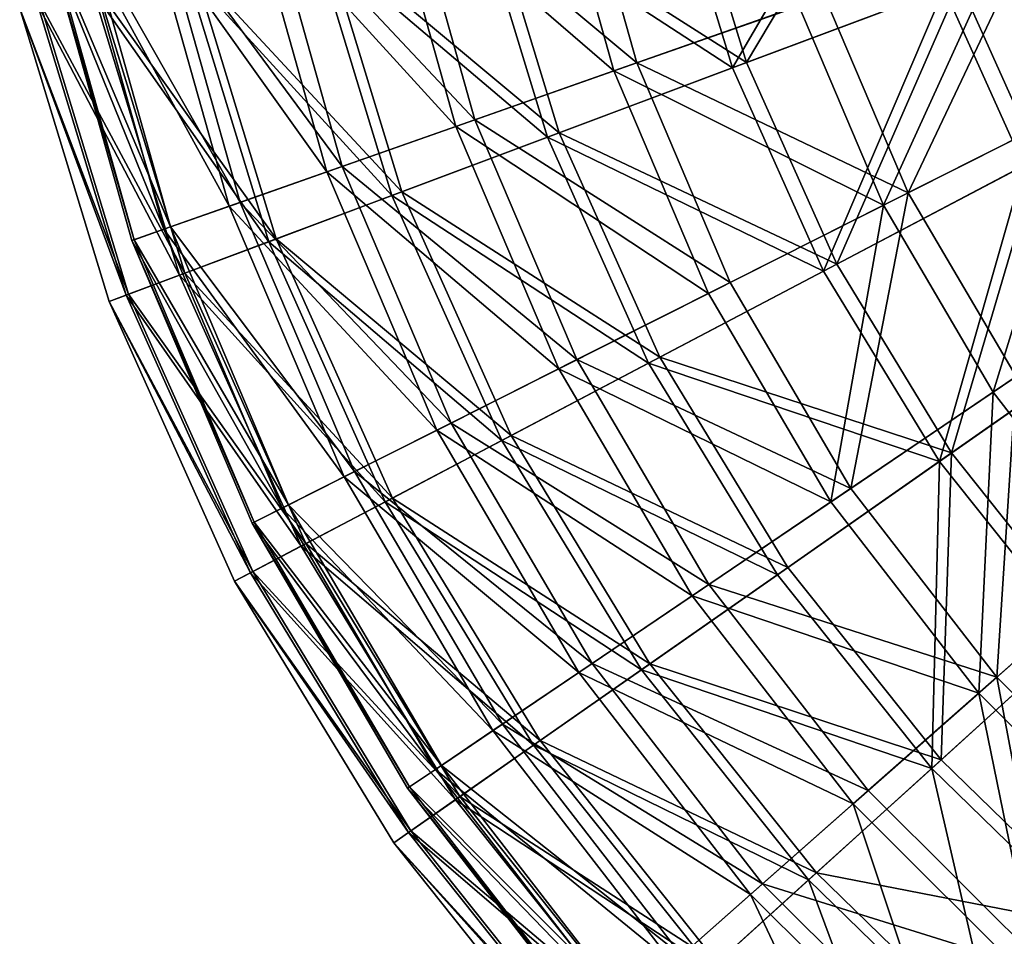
# Model space of a CAD drawing. Header units: millimetres. Extents: x 93 to 629, y 66 to 618.
# Tile 2 of 256: x 96 to 147, y 221 to 268. Entities that reach past the tile are written whole.
import ezdxf

# ---------------------------------------------------------------- set-up
doc = ezdxf.new("R2010")
doc.units = ezdxf.units.MM
doc.header["$LTSCALE"] = 25.4
doc.layers.get('0').update_dxf_attribs({"true_color": 0xff5454})

# ---------------------------------------------------------------- blocks, each defined once
blk = doc.blocks.new('SPHERE-III-7788.STL#1')
at = {"color": 7, "true_color": 0xe6ffff}
mesh = blk.add_polyface(dxfattribs=at)
corners = [(123.55, 277.552, 586.784), (136.374, 268.962, 598.042), (126.901, 265.631, 586.784), (133.371, 279.645, 598.042)]
mesh.append_faces([[corners[k] for k in face] for face in [(0, 1, 2), (1, 0, 3)]], dxfattribs={"vtx0": -1, "color": 7})
mesh = blk.add_polyface(dxfattribs=at)
corners = [(137.708, 269.431, 421.968), (124.757, 277.809, 433.064), (128.066, 266.04, 433.064), (134.754, 279.939, 421.968)]
mesh.append_faces([[corners[k] for k in face] for face in [(0, 1, 2), (1, 0, 3)]], dxfattribs={"vtx0": -1, "color": 7})
mesh = blk.add_polyface(dxfattribs=at)
corners = [(133.683, 266.056, 597.316), (141.752, 279.579, 608.022), (130.384, 276.882, 597.316), (144.624, 270.157, 608.022)]
mesh.append_faces([[corners[k] for k in face] for face in [(0, 1, 2), (1, 0, 3)]], dxfattribs={"vtx0": -1, "color": 7})
mesh = blk.add_polyface(dxfattribs=at)
corners = [(140.918, 279.381, 414.064), (132.97, 265.788, 424.873), (129.642, 276.706, 424.873), (143.821, 269.856, 414.064)]
mesh.append_faces([[corners[k] for k in face] for face in [(0, 1, 2), (1, 0, 3)]], dxfattribs={"vtx0": -1, "color": 7})
mesh = blk.add_polyface(dxfattribs=at)
corners = [(115.151, 275.763, 574.381), (126.901, 265.631, 586.784), (118.8, 262.782, 574.381), (123.55, 277.552, 586.784)]
mesh.append_faces([[corners[k] for k in face] for face in [(0, 1, 2), (1, 0, 3)]], dxfattribs={"vtx0": -1, "color": 7})
mesh = blk.add_polyface(dxfattribs=at)
corners = [(128.066, 266.04, 433.064), (116.164, 275.978, 445.327), (119.777, 263.125, 445.327), (124.757, 277.809, 433.064)]
mesh.append_faces([[corners[k] for k in face] for face in [(0, 1, 2), (1, 0, 3)]], dxfattribs={"vtx0": -1, "color": 7})
mesh = blk.add_polyface(dxfattribs=at)
corners = [(119.788, 274.367, 437.062), (132.97, 265.788, 424.873), (123.486, 262.233, 437.062), (129.642, 276.706, 424.873)]
mesh.append_faces([[corners[k] for k in face] for face in [(0, 1, 2), (1, 0, 3)]], dxfattribs={"vtx0": -1, "color": 7})
mesh = blk.add_polyface(dxfattribs=at)
corners = [(133.683, 266.056, 597.316), (120.425, 274.518, 585.217), (124.099, 262.463, 585.217), (130.384, 276.882, 597.316)]
mesh.append_faces([[corners[k] for k in face] for face in [(0, 1, 2), (1, 0, 3)]], dxfattribs={"vtx0": -1, "color": 7})
mesh = blk.add_polyface(dxfattribs=at)
corners = [(108.3, 274.303, 561.02), (118.8, 262.782, 574.381), (112.191, 260.458, 561.02), (115.151, 275.763, 574.381)]
mesh.append_faces([[corners[k] for k in face] for face in [(0, 1, 2), (1, 0, 3)]], dxfattribs={"vtx0": -1, "color": 7})
mesh = blk.add_polyface(dxfattribs=at)
corners = [(119.777, 263.125, 445.327), (109.104, 274.474, 458.574), (112.967, 260.731, 458.574), (116.164, 275.978, 445.327)]
mesh.append_faces([[corners[k] for k in face] for face in [(0, 1, 2), (1, 0, 3)]], dxfattribs={"vtx0": -1, "color": 7})
mesh = blk.add_polyface(dxfattribs=at)
corners = [(112.967, 260.731, 458.574), (103.683, 273.319, 472.605), (107.739, 258.892, 472.605), (109.104, 274.474, 458.574)]
mesh.append_faces([[corners[k] for k in face] for face in [(0, 1, 2), (1, 0, 3)]], dxfattribs={"vtx0": -1, "color": 7})
mesh = blk.add_polyface(dxfattribs=at)
corners = [(124.099, 262.463, 585.217), (112.036, 272.527, 571.921), (116.026, 259.436, 571.921), (120.425, 274.518, 585.217)]
mesh.append_faces([[corners[k] for k in face] for face in [(0, 1, 2), (1, 0, 3)]], dxfattribs={"vtx0": -1, "color": 7})
mesh = blk.add_polyface(dxfattribs=at)
corners = [(148.654, 261.169, 608.022), (156.745, 274.701, 617.164), (144.624, 270.157, 608.022), (160.11, 267.196, 617.164)]
mesh.append_faces([[corners[k] for k in face] for face in [(0, 1, 2), (1, 0, 3)]], dxfattribs={"vtx0": -1, "color": 7})
mesh = blk.add_polyface(dxfattribs=at)
corners = [(103.1, 273.195, 546.901), (112.191, 260.458, 561.02), (107.176, 258.694, 546.901), (108.3, 274.303, 561.02)]
mesh.append_faces([[corners[k] for k in face] for face in [(0, 1, 2), (1, 0, 3)]], dxfattribs={"vtx0": -1, "color": 7})
mesh = blk.add_polyface(dxfattribs=at)
corners = [(111.513, 272.403, 450.434), (123.486, 262.233, 437.062), (115.523, 259.248, 450.434), (119.788, 274.367, 437.062)]
mesh.append_faces([[corners[k] for k in face] for face in [(0, 1, 2), (1, 0, 3)]], dxfattribs={"vtx0": -1, "color": 7})
mesh = blk.add_polyface(dxfattribs=at)
corners = [(155.866, 274.372, 404.808), (147.895, 260.77, 414.064), (143.821, 269.856, 414.064), (159.279, 266.759, 404.808)]
mesh.append_faces([[corners[k] for k in face] for face in [(0, 1, 2), (1, 0, 3)]], dxfattribs={"vtx0": -1, "color": 7})
mesh = blk.add_polyface(dxfattribs=at)
corners = [(99.629, 272.456, 532.239), (107.176, 258.694, 546.901), (103.829, 257.517, 532.239), (103.1, 273.195, 546.901)]
mesh.append_faces([[corners[k] for k in face] for face in [(0, 1, 2), (1, 0, 3)]], dxfattribs={"vtx0": -1, "color": 7})
mesh = blk.add_polyface(dxfattribs=at)
corners = [(107.739, 258.892, 472.605), (99.983, 272.531, 487.209), (104.17, 257.637, 487.209), (103.683, 273.319, 472.605)]
mesh.append_faces([[corners[k] for k in face] for face in [(0, 1, 2), (1, 0, 3)]], dxfattribs={"vtx0": -1, "color": 7})
mesh = blk.add_polyface(dxfattribs=at)
corners = [(141.981, 259.386, 421.968), (148.559, 273.247, 412.207), (137.708, 269.431, 421.968), (152.256, 264.559, 412.207)]
mesh.append_faces([[corners[k] for k in face] for face in [(0, 1, 2), (1, 0, 3)]], dxfattribs={"vtx0": -1, "color": 7})
mesh = blk.add_polyface(dxfattribs=at)
corners = [(97.941, 272.096, 517.252), (103.829, 257.517, 532.239), (102.2, 256.944, 517.252), (99.629, 272.456, 532.239)]
mesh.append_faces([[corners[k] for k in face] for face in [(0, 1, 2), (1, 0, 3)]], dxfattribs={"vtx0": -1, "color": 7})
mesh = blk.add_polyface(dxfattribs=at)
corners = [(104.17, 257.637, 487.209), (98.059, 272.121, 502.166), (102.314, 256.984, 502.166), (99.983, 272.531, 487.209)]
mesh.append_faces([[corners[k] for k in face] for face in [(0, 1, 2), (1, 0, 3)]], dxfattribs={"vtx0": -1, "color": 7})
mesh = blk.add_polyface(dxfattribs=at)
corners = [(116.026, 259.436, 571.921), (105.351, 270.941, 557.641), (109.592, 257.024, 557.641), (112.036, 272.527, 571.921)]
mesh.append_faces([[corners[k] for k in face] for face in [(0, 1, 2), (1, 0, 3)]], dxfattribs={"vtx0": -1, "color": 7})
mesh = blk.add_polyface(dxfattribs=at)
corners = [(147.076, 272.725, 607.987), (140.719, 258.751, 598.042), (136.374, 268.962, 598.042), (150.852, 263.852, 607.987)]
mesh.append_faces([[corners[k] for k in face] for face in [(0, 1, 2), (1, 0, 3)]], dxfattribs={"vtx0": -1, "color": 7})
mesh = blk.add_polyface(dxfattribs=at)
corners = [(102.314, 256.984, 502.166), (97.941, 272.096, 517.252), (102.2, 256.944, 517.252), (98.059, 272.121, 502.166)]
mesh.append_faces([[corners[k] for k in face] for face in [(0, 1, 2), (1, 0, 3)]], dxfattribs={"vtx0": -1, "color": 7})
mesh = blk.add_polyface(dxfattribs=at)
corners = [(104.951, 270.846, 464.774), (115.523, 259.248, 450.434), (109.208, 256.88, 464.774), (111.513, 272.403, 450.434)]
mesh.append_faces([[corners[k] for k in face] for face in [(0, 1, 2), (1, 0, 3)]], dxfattribs={"vtx0": -1, "color": 7})
mesh = blk.add_polyface(dxfattribs=at)
corners = [(109.592, 257.024, 557.641), (100.477, 269.784, 542.606), (104.902, 255.266, 542.606), (105.351, 270.941, 557.641)]
mesh.append_faces([[corners[k] for k in face] for face in [(0, 1, 2), (1, 0, 3)]], dxfattribs={"vtx0": -1, "color": 7})
mesh = blk.add_polyface(dxfattribs=at)
corners = [(100.207, 269.72, 479.853), (109.208, 256.88, 464.774), (104.642, 255.169, 479.853), (104.951, 270.846, 464.774)]
mesh.append_faces([[corners[k] for k in face] for face in [(0, 1, 2), (1, 0, 3)]], dxfattribs={"vtx0": -1, "color": 7})
mesh = blk.add_polyface(dxfattribs=at)
corners = [(138.314, 255.729, 597.316), (144.624, 270.157, 608.022), (133.683, 266.056, 597.316), (148.654, 261.169, 608.022)]
mesh.append_faces([[corners[k] for k in face] for face in [(0, 1, 2), (1, 0, 3)]], dxfattribs={"vtx0": -1, "color": 7})
mesh = blk.add_polyface(dxfattribs=at)
corners = [(97.358, 269.044, 495.427), (104.642, 255.169, 479.853), (101.9, 254.141, 495.427), (100.207, 269.72, 479.853)]
mesh.append_faces([[corners[k] for k in face] for face in [(0, 1, 2), (1, 0, 3)]], dxfattribs={"vtx0": -1, "color": 7})
mesh = blk.add_polyface(dxfattribs=at)
corners = [(104.902, 255.266, 542.606), (97.494, 269.076, 527.058), (102.031, 254.19, 527.058), (100.477, 269.784, 542.606)]
mesh.append_faces([[corners[k] for k in face] for face in [(0, 1, 2), (1, 0, 3)]], dxfattribs={"vtx0": -1, "color": 7})
mesh = blk.add_polyface(dxfattribs=at)
corners = [(141.981, 259.386, 421.968), (128.066, 266.04, 433.064), (132.852, 254.79, 433.064), (137.708, 269.431, 421.968)]
mesh.append_faces([[corners[k] for k in face] for face in [(0, 1, 2), (1, 0, 3)]], dxfattribs={"vtx0": -1, "color": 7})
mesh = blk.add_polyface(dxfattribs=at)
corners = [(143.821, 269.856, 414.064), (137.639, 255.374, 424.873), (132.97, 265.788, 424.873), (147.895, 260.77, 414.064)]
mesh.append_faces([[corners[k] for k in face] for face in [(0, 1, 2), (1, 0, 3)]], dxfattribs={"vtx0": -1, "color": 7})
mesh = blk.add_polyface(dxfattribs=at)
corners = [(102.031, 254.19, 527.058), (96.448, 268.828, 511.247), (101.025, 253.813, 511.247), (97.494, 269.076, 527.058)]
mesh.append_faces([[corners[k] for k in face] for face in [(0, 1, 2), (1, 0, 3)]], dxfattribs={"vtx0": -1, "color": 7})
mesh = blk.add_polyface(dxfattribs=at)
corners = [(96.448, 268.828, 511.247), (101.9, 254.141, 495.427), (101.025, 253.813, 511.247), (97.358, 269.044, 495.427)]
mesh.append_faces([[corners[k] for k in face] for face in [(0, 1, 2), (1, 0, 3)]], dxfattribs={"vtx0": -1, "color": 7})
mesh = blk.add_polyface(dxfattribs=at)
corners = [(126.901, 265.631, 586.784), (140.719, 258.751, 598.042), (131.75, 254.236, 586.784), (136.374, 268.962, 598.042)]
mesh.append_faces([[corners[k] for k in face] for face in [(0, 1, 2), (1, 0, 3)]], dxfattribs={"vtx0": -1, "color": 7})
mesh = blk.add_polyface(dxfattribs=at)
corners = [(132.852, 254.79, 433.064), (119.777, 263.125, 445.327), (125.004, 250.84, 445.327), (128.066, 266.04, 433.064)]
mesh.append_faces([[corners[k] for k in face] for face in [(0, 1, 2), (1, 0, 3)]], dxfattribs={"vtx0": -1, "color": 7})
mesh = blk.add_polyface(dxfattribs=at)
corners = [(138.314, 255.729, 597.316), (124.099, 262.463, 585.217), (129.256, 250.963, 585.217), (133.683, 266.056, 597.316)]
mesh.append_faces([[corners[k] for k in face] for face in [(0, 1, 2), (1, 0, 3)]], dxfattribs={"vtx0": -1, "color": 7})
mesh = blk.add_polyface(dxfattribs=at)
corners = [(118.8, 262.782, 574.381), (131.75, 254.236, 586.784), (124.079, 250.374, 574.381), (126.901, 265.631, 586.784)]
mesh.append_faces([[corners[k] for k in face] for face in [(0, 1, 2), (1, 0, 3)]], dxfattribs={"vtx0": -1, "color": 7})
mesh = blk.add_polyface(dxfattribs=at)
corners = [(123.486, 262.233, 437.062), (137.639, 255.374, 424.873), (128.676, 250.658, 437.062), (132.97, 265.788, 424.873)]
mesh.append_faces([[corners[k] for k in face] for face in [(0, 1, 2), (1, 0, 3)]], dxfattribs={"vtx0": -1, "color": 7})
mesh = blk.add_polyface(dxfattribs=at)
corners = [(147.504, 249.971, 421.968), (152.256, 264.559, 412.207), (141.981, 259.386, 421.968), (157.033, 256.415, 412.207)]
mesh.append_faces([[corners[k] for k in face] for face in [(0, 1, 2), (1, 0, 3)]], dxfattribs={"vtx0": -1, "color": 7})
mesh = blk.add_polyface(dxfattribs=at)
corners = [(150.852, 263.852, 607.987), (146.333, 249.179, 598.042), (140.719, 258.751, 598.042), (155.731, 255.534, 607.987)]
mesh.append_faces([[corners[k] for k in face] for face in [(0, 1, 2), (1, 0, 3)]], dxfattribs={"vtx0": -1, "color": 7})
mesh = blk.add_polyface(dxfattribs=at)
corners = [(125.004, 250.84, 445.327), (112.967, 260.731, 458.574), (118.557, 247.594, 458.574), (119.777, 263.125, 445.327)]
mesh.append_faces([[corners[k] for k in face] for face in [(0, 1, 2), (1, 0, 3)]], dxfattribs={"vtx0": -1, "color": 7})
mesh = blk.add_polyface(dxfattribs=at)
corners = [(112.191, 260.458, 561.02), (124.079, 250.374, 574.381), (117.822, 247.224, 561.02), (118.8, 262.782, 574.381)]
mesh.append_faces([[corners[k] for k in face] for face in [(0, 1, 2), (1, 0, 3)]], dxfattribs={"vtx0": -1, "color": 7})
mesh = blk.add_polyface(dxfattribs=at)
corners = [(129.256, 250.963, 585.217), (116.026, 259.436, 571.921), (121.625, 246.948, 571.921), (124.099, 262.463, 585.217)]
mesh.append_faces([[corners[k] for k in face] for face in [(0, 1, 2), (1, 0, 3)]], dxfattribs={"vtx0": -1, "color": 7})
mesh = blk.add_polyface(dxfattribs=at)
corners = [(115.523, 259.248, 450.434), (128.676, 250.658, 437.062), (121.15, 246.698, 450.434), (123.486, 262.233, 437.062)]
mesh.append_faces([[corners[k] for k in face] for face in [(0, 1, 2), (1, 0, 3)]], dxfattribs={"vtx0": -1, "color": 7})
mesh = blk.add_polyface(dxfattribs=at)
corners = [(144.202, 246.064, 597.316), (148.654, 261.169, 608.022), (138.314, 255.729, 597.316), (153.778, 252.757, 608.022)]
mesh.append_faces([[corners[k] for k in face] for face in [(0, 1, 2), (1, 0, 3)]], dxfattribs={"vtx0": -1, "color": 7})
mesh = blk.add_polyface(dxfattribs=at)
corners = [(107.176, 258.694, 546.901), (117.822, 247.224, 561.02), (113.073, 244.833, 546.901), (112.191, 260.458, 561.02)]
mesh.append_faces([[corners[k] for k in face] for face in [(0, 1, 2), (1, 0, 3)]], dxfattribs={"vtx0": -1, "color": 7})
mesh = blk.add_polyface(dxfattribs=at)
corners = [(118.557, 247.594, 458.574), (107.739, 258.892, 472.605), (113.606, 245.102, 472.605), (112.967, 260.731, 458.574)]
mesh.append_faces([[corners[k] for k in face] for face in [(0, 1, 2), (1, 0, 3)]], dxfattribs={"vtx0": -1, "color": 7})
mesh = blk.add_polyface(dxfattribs=at)
corners = [(147.895, 260.77, 414.064), (143.577, 245.627, 424.873), (137.639, 255.374, 424.873), (153.076, 252.266, 414.064)]
mesh.append_faces([[corners[k] for k in face] for face in [(0, 1, 2), (1, 0, 3)]], dxfattribs={"vtx0": -1, "color": 7})
mesh = blk.add_polyface(dxfattribs=at)
corners = [(121.625, 246.948, 571.921), (109.592, 257.024, 557.641), (115.544, 243.749, 557.641), (116.026, 259.436, 571.921)]
mesh.append_faces([[corners[k] for k in face] for face in [(0, 1, 2), (1, 0, 3)]], dxfattribs={"vtx0": -1, "color": 7})
mesh = blk.add_polyface(dxfattribs=at)
corners = [(139.037, 244.245, 433.064), (141.981, 259.386, 421.968), (132.852, 254.79, 433.064), (147.504, 249.971, 421.968)]
mesh.append_faces([[corners[k] for k in face] for face in [(0, 1, 2), (1, 0, 3)]], dxfattribs={"vtx0": -1, "color": 7})
mesh = blk.add_polyface(dxfattribs=at)
corners = [(113.606, 245.102, 472.605), (104.17, 257.637, 487.209), (110.227, 243.401, 487.209), (107.739, 258.892, 472.605)]
mesh.append_faces([[corners[k] for k in face] for face in [(0, 1, 2), (1, 0, 3)]], dxfattribs={"vtx0": -1, "color": 7})
mesh = blk.add_polyface(dxfattribs=at)
corners = [(109.208, 256.88, 464.774), (121.15, 246.698, 450.434), (115.181, 243.558, 464.774), (115.523, 259.248, 450.434)]
mesh.append_faces([[corners[k] for k in face] for face in [(0, 1, 2), (1, 0, 3)]], dxfattribs={"vtx0": -1, "color": 7})
mesh = blk.add_polyface(dxfattribs=at)
corners = [(103.829, 257.517, 532.239), (113.073, 244.833, 546.901), (109.904, 243.238, 532.239), (107.176, 258.694, 546.901)]
mesh.append_faces([[corners[k] for k in face] for face in [(0, 1, 2), (1, 0, 3)]], dxfattribs={"vtx0": -1, "color": 7})
mesh = blk.add_polyface(dxfattribs=at)
corners = [(140.719, 258.751, 598.042), (138.015, 243.554, 586.784), (131.75, 254.236, 586.784), (146.333, 249.179, 598.042)]
mesh.append_faces([[corners[k] for k in face] for face in [(0, 1, 2), (1, 0, 3)]], dxfattribs={"vtx0": -1, "color": 7})
mesh = blk.add_polyface(dxfattribs=at)
corners = [(102.2, 256.944, 517.252), (109.904, 243.238, 532.239), (108.362, 242.462, 517.252), (103.829, 257.517, 532.239)]
mesh.append_faces([[corners[k] for k in face] for face in [(0, 1, 2), (1, 0, 3)]], dxfattribs={"vtx0": -1, "color": 7})
mesh = blk.add_polyface(dxfattribs=at)
corners = [(110.227, 243.401, 487.209), (102.314, 256.984, 502.166), (108.47, 242.516, 502.166), (104.17, 257.637, 487.209)]
mesh.append_faces([[corners[k] for k in face] for face in [(0, 1, 2), (1, 0, 3)]], dxfattribs={"vtx0": -1, "color": 7})
mesh = blk.add_polyface(dxfattribs=at)
corners = [(108.47, 242.516, 502.166), (102.2, 256.944, 517.252), (108.362, 242.462, 517.252), (102.314, 256.984, 502.166)]
mesh.append_faces([[corners[k] for k in face] for face in [(0, 1, 2), (1, 0, 3)]], dxfattribs={"vtx0": -1, "color": 7})
mesh = blk.add_polyface(dxfattribs=at)
corners = [(104.642, 255.169, 479.853), (115.181, 243.558, 464.774), (110.866, 241.288, 479.853), (109.208, 256.88, 464.774)]
mesh.append_faces([[corners[k] for k in face] for face in [(0, 1, 2), (1, 0, 3)]], dxfattribs={"vtx0": -1, "color": 7})
mesh = blk.add_polyface(dxfattribs=at)
corners = [(115.544, 243.749, 557.641), (104.902, 255.266, 542.606), (111.112, 241.417, 542.606), (109.592, 257.024, 557.641)]
mesh.append_faces([[corners[k] for k in face] for face in [(0, 1, 2), (1, 0, 3)]], dxfattribs={"vtx0": -1, "color": 7})
mesh = blk.add_polyface(dxfattribs=at)
corners = [(128.676, 250.658, 437.062), (143.577, 245.627, 424.873), (135.276, 239.825, 437.062), (137.639, 255.374, 424.873)]
mesh.append_faces([[corners[k] for k in face] for face in [(0, 1, 2), (1, 0, 3)]], dxfattribs={"vtx0": -1, "color": 7})
mesh = blk.add_polyface(dxfattribs=at)
corners = [(144.202, 246.064, 597.316), (129.256, 250.963, 585.217), (135.812, 240.2, 585.217), (138.314, 255.729, 597.316)]
mesh.append_faces([[corners[k] for k in face] for face in [(0, 1, 2), (1, 0, 3)]], dxfattribs={"vtx0": -1, "color": 7})
mesh = blk.add_polyface(dxfattribs=at)
corners = [(155.731, 255.534, 607.987), (153.126, 240.404, 598.042), (146.333, 249.179, 598.042), (161.633, 247.909, 607.987)]
mesh.append_faces([[corners[k] for k in face] for face in [(0, 1, 2), (1, 0, 3)]], dxfattribs={"vtx0": -1, "color": 7})
mesh = blk.add_polyface(dxfattribs=at)
corners = [(101.9, 254.141, 495.427), (110.866, 241.288, 479.853), (108.274, 239.924, 495.427), (104.642, 255.169, 479.853)]
mesh.append_faces([[corners[k] for k in face] for face in [(0, 1, 2), (1, 0, 3)]], dxfattribs={"vtx0": -1, "color": 7})
mesh = blk.add_polyface(dxfattribs=at)
corners = [(111.112, 241.417, 542.606), (102.031, 254.19, 527.058), (108.398, 239.989, 527.058), (104.902, 255.266, 542.606)]
mesh.append_faces([[corners[k] for k in face] for face in [(0, 1, 2), (1, 0, 3)]], dxfattribs={"vtx0": -1, "color": 7})
mesh = blk.add_polyface(dxfattribs=at)
corners = [(139.037, 244.245, 433.064), (125.004, 250.84, 445.327), (131.759, 239.324, 445.327), (132.852, 254.79, 433.064)]
mesh.append_faces([[corners[k] for k in face] for face in [(0, 1, 2), (1, 0, 3)]], dxfattribs={"vtx0": -1, "color": 7})
mesh = blk.add_polyface(dxfattribs=at)
corners = [(108.398, 239.989, 527.058), (101.025, 253.813, 511.247), (107.447, 239.489, 511.247), (102.031, 254.19, 527.058)]
mesh.append_faces([[corners[k] for k in face] for face in [(0, 1, 2), (1, 0, 3)]], dxfattribs={"vtx0": -1, "color": 7})
mesh = blk.add_polyface(dxfattribs=at)
corners = [(101.025, 253.813, 511.247), (108.274, 239.924, 495.427), (107.447, 239.489, 511.247), (101.9, 254.141, 495.427)]
mesh.append_faces([[corners[k] for k in face] for face in [(0, 1, 2), (1, 0, 3)]], dxfattribs={"vtx0": -1, "color": 7})
mesh = blk.add_polyface(dxfattribs=at)
corners = [(124.079, 250.374, 574.381), (138.015, 243.554, 586.784), (130.901, 238.743, 574.381), (131.75, 254.236, 586.784)]
mesh.append_faces([[corners[k] for k in face] for face in [(0, 1, 2), (1, 0, 3)]], dxfattribs={"vtx0": -1, "color": 7})
mesh = blk.add_polyface(dxfattribs=at)
corners = [(151.255, 237.213, 597.316), (153.778, 252.757, 608.022), (144.202, 246.064, 597.316), (159.917, 245.054, 608.022)]
mesh.append_faces([[corners[k] for k in face] for face in [(0, 1, 2), (1, 0, 3)]], dxfattribs={"vtx0": -1, "color": 7})
mesh = blk.add_polyface(dxfattribs=at)
corners = [(153.076, 252.266, 414.064), (150.69, 236.701, 424.873), (143.577, 245.627, 424.873), (159.281, 244.478, 414.064)]
mesh.append_faces([[corners[k] for k in face] for face in [(0, 1, 2), (1, 0, 3)]], dxfattribs={"vtx0": -1, "color": 7})
mesh = blk.add_polyface(dxfattribs=at)
corners = [(131.759, 239.324, 445.327), (118.557, 247.594, 458.574), (125.78, 235.28, 458.574), (125.004, 250.84, 445.327)]
mesh.append_faces([[corners[k] for k in face] for face in [(0, 1, 2), (1, 0, 3)]], dxfattribs={"vtx0": -1, "color": 7})
mesh = blk.add_polyface(dxfattribs=at)
corners = [(135.812, 240.2, 585.217), (121.625, 246.948, 571.921), (128.745, 235.261, 571.921), (129.256, 250.963, 585.217)]
mesh.append_faces([[corners[k] for k in face] for face in [(0, 1, 2), (1, 0, 3)]], dxfattribs={"vtx0": -1, "color": 7})
mesh = blk.add_polyface(dxfattribs=at)
corners = [(117.822, 247.224, 561.02), (130.901, 238.743, 574.381), (125.099, 234.819, 561.02), (124.079, 250.374, 574.381)]
mesh.append_faces([[corners[k] for k in face] for face in [(0, 1, 2), (1, 0, 3)]], dxfattribs={"vtx0": -1, "color": 7})
mesh = blk.add_polyface(dxfattribs=at)
corners = [(121.15, 246.698, 450.434), (135.276, 239.825, 437.062), (128.305, 234.953, 450.434), (128.676, 250.658, 437.062)]
mesh.append_faces([[corners[k] for k in face] for face in [(0, 1, 2), (1, 0, 3)]], dxfattribs={"vtx0": -1, "color": 7})
mesh = blk.add_polyface(dxfattribs=at)
corners = [(146.521, 234.578, 433.064), (147.504, 249.971, 421.968), (139.037, 244.245, 433.064), (154.186, 241.339, 421.968)]
mesh.append_faces([[corners[k] for k in face] for face in [(0, 1, 2), (1, 0, 3)]], dxfattribs={"vtx0": -1, "color": 7})
mesh = blk.add_polyface(dxfattribs=at)
corners = [(146.333, 249.179, 598.042), (145.595, 233.761, 586.784), (138.015, 243.554, 586.784), (153.126, 240.404, 598.042)]
mesh.append_faces([[corners[k] for k in face] for face in [(0, 1, 2), (1, 0, 3)]], dxfattribs={"vtx0": -1, "color": 7})
mesh = blk.add_polyface(dxfattribs=at)
corners = [(113.073, 244.833, 546.901), (125.099, 234.819, 561.02), (120.694, 231.841, 546.901), (117.822, 247.224, 561.02)]
mesh.append_faces([[corners[k] for k in face] for face in [(0, 1, 2), (1, 0, 3)]], dxfattribs={"vtx0": -1, "color": 7})
mesh = blk.add_polyface(dxfattribs=at)
corners = [(125.78, 235.28, 458.574), (113.606, 245.102, 472.605), (121.189, 232.175, 472.605), (118.557, 247.594, 458.574)]
mesh.append_faces([[corners[k] for k in face] for face in [(0, 1, 2), (1, 0, 3)]], dxfattribs={"vtx0": -1, "color": 7})
mesh = blk.add_polyface(dxfattribs=at)
corners = [(128.745, 235.261, 571.921), (115.544, 243.749, 557.641), (123.113, 231.325, 557.641), (121.625, 246.948, 571.921)]
mesh.append_faces([[corners[k] for k in face] for face in [(0, 1, 2), (1, 0, 3)]], dxfattribs={"vtx0": -1, "color": 7})
mesh = blk.add_polyface(dxfattribs=at)
corners = [(115.181, 243.558, 464.774), (128.305, 234.953, 450.434), (122.777, 231.09, 464.774), (121.15, 246.698, 450.434)]
mesh.append_faces([[corners[k] for k in face] for face in [(0, 1, 2), (1, 0, 3)]], dxfattribs={"vtx0": -1, "color": 7})
mesh = blk.add_polyface(dxfattribs=at)
corners = [(143.666, 230.344, 585.217), (144.202, 246.064, 597.316), (135.812, 240.2, 585.217), (151.255, 237.213, 597.316)]
mesh.append_faces([[corners[k] for k in face] for face in [(0, 1, 2), (1, 0, 3)]], dxfattribs={"vtx0": -1, "color": 7})
mesh = blk.add_polyface(dxfattribs=at)
corners = [(143.577, 245.627, 424.873), (143.181, 229.905, 437.062), (135.276, 239.825, 437.062), (150.69, 236.701, 424.873)]
mesh.append_faces([[corners[k] for k in face] for face in [(0, 1, 2), (1, 0, 3)]], dxfattribs={"vtx0": -1, "color": 7})
mesh = blk.add_polyface(dxfattribs=at)
corners = [(109.904, 243.238, 532.239), (120.694, 231.841, 546.901), (117.755, 229.853, 532.239), (113.073, 244.833, 546.901)]
mesh.append_faces([[corners[k] for k in face] for face in [(0, 1, 2), (1, 0, 3)]], dxfattribs={"vtx0": -1, "color": 7})
mesh = blk.add_polyface(dxfattribs=at)
corners = [(121.189, 232.175, 472.605), (110.227, 243.401, 487.209), (118.055, 230.056, 487.209), (113.606, 245.102, 472.605)]
mesh.append_faces([[corners[k] for k in face] for face in [(0, 1, 2), (1, 0, 3)]], dxfattribs={"vtx0": -1, "color": 7})
mesh = blk.add_polyface(dxfattribs=at)
corners = [(146.521, 234.578, 433.064), (131.759, 239.324, 445.327), (139.932, 228.766, 445.327), (139.037, 244.245, 433.064)]
mesh.append_faces([[corners[k] for k in face] for face in [(0, 1, 2), (1, 0, 3)]], dxfattribs={"vtx0": -1, "color": 7})
mesh = blk.add_polyface(dxfattribs=at)
corners = [(123.113, 231.325, 557.641), (111.112, 241.417, 542.606), (119.008, 228.455, 542.606), (115.544, 243.749, 557.641)]
mesh.append_faces([[corners[k] for k in face] for face in [(0, 1, 2), (1, 0, 3)]], dxfattribs={"vtx0": -1, "color": 7})
mesh = blk.add_polyface(dxfattribs=at)
corners = [(108.362, 242.462, 517.252), (117.755, 229.853, 532.239), (116.325, 228.886, 517.252), (109.904, 243.238, 532.239)]
mesh.append_faces([[corners[k] for k in face] for face in [(0, 1, 2), (1, 0, 3)]], dxfattribs={"vtx0": -1, "color": 7})
mesh = blk.add_polyface(dxfattribs=at)
corners = [(118.055, 230.056, 487.209), (108.47, 242.516, 502.166), (116.425, 228.954, 502.166), (110.227, 243.401, 487.209)]
mesh.append_faces([[corners[k] for k in face] for face in [(0, 1, 2), (1, 0, 3)]], dxfattribs={"vtx0": -1, "color": 7})
mesh = blk.add_polyface(dxfattribs=at)
corners = [(110.866, 241.288, 479.853), (122.777, 231.09, 464.774), (118.781, 228.297, 479.853), (115.181, 243.558, 464.774)]
mesh.append_faces([[corners[k] for k in face] for face in [(0, 1, 2), (1, 0, 3)]], dxfattribs={"vtx0": -1, "color": 7})
mesh = blk.add_polyface(dxfattribs=at)
corners = [(130.901, 238.743, 574.381), (145.595, 233.761, 586.784), (139.155, 228.08, 574.381), (138.015, 243.554, 586.784)]
mesh.append_faces([[corners[k] for k in face] for face in [(0, 1, 2), (1, 0, 3)]], dxfattribs={"vtx0": -1, "color": 7})
mesh = blk.add_polyface(dxfattribs=at)
corners = [(116.425, 228.954, 502.166), (108.362, 242.462, 517.252), (116.325, 228.886, 517.252), (108.47, 242.516, 502.166)]
mesh.append_faces([[corners[k] for k in face] for face in [(0, 1, 2), (1, 0, 3)]], dxfattribs={"vtx0": -1, "color": 7})
mesh = blk.add_polyface(dxfattribs=at)
corners = [(108.274, 239.924, 495.427), (118.781, 228.297, 479.853), (116.38, 226.619, 495.427), (110.866, 241.288, 479.853)]
mesh.append_faces([[corners[k] for k in face] for face in [(0, 1, 2), (1, 0, 3)]], dxfattribs={"vtx0": -1, "color": 7})
mesh = blk.add_polyface(dxfattribs=at)
corners = [(119.008, 228.455, 542.606), (108.398, 239.989, 527.058), (116.495, 226.699, 527.058), (111.112, 241.417, 542.606)]
mesh.append_faces([[corners[k] for k in face] for face in [(0, 1, 2), (1, 0, 3)]], dxfattribs={"vtx0": -1, "color": 7})
mesh = blk.add_polyface(dxfattribs=at)
corners = [(155.179, 225.946, 433.064), (154.186, 241.339, 421.968), (146.521, 234.578, 433.064), (161.916, 233.633, 421.968)]
mesh.append_faces([[corners[k] for k in face] for face in [(0, 1, 2), (1, 0, 3)]], dxfattribs={"vtx0": -1, "color": 7})
mesh = blk.add_polyface(dxfattribs=at)
corners = [(143.666, 230.344, 585.217), (128.745, 235.261, 571.921), (137.274, 224.558, 571.921), (135.812, 240.2, 585.217)]
mesh.append_faces([[corners[k] for k in face] for face in [(0, 1, 2), (1, 0, 3)]], dxfattribs={"vtx0": -1, "color": 7})
mesh = blk.add_polyface(dxfattribs=at)
corners = [(153.126, 240.404, 598.042), (154.365, 225.018, 586.784), (145.595, 233.761, 586.784), (160.985, 232.57, 598.042)]
mesh.append_faces([[corners[k] for k in face] for face in [(0, 1, 2), (1, 0, 3)]], dxfattribs={"vtx0": -1, "color": 7})
mesh = blk.add_polyface(dxfattribs=at)
corners = [(116.495, 226.699, 527.058), (107.447, 239.489, 511.247), (115.614, 226.083, 511.247), (108.398, 239.989, 527.058)]
mesh.append_faces([[corners[k] for k in face] for face in [(0, 1, 2), (1, 0, 3)]], dxfattribs={"vtx0": -1, "color": 7})
mesh = blk.add_polyface(dxfattribs=at)
corners = [(107.447, 239.489, 511.247), (116.38, 226.619, 495.427), (115.614, 226.083, 511.247), (108.274, 239.924, 495.427)]
mesh.append_faces([[corners[k] for k in face] for face in [(0, 1, 2), (1, 0, 3)]], dxfattribs={"vtx0": -1, "color": 7})
mesh = blk.add_polyface(dxfattribs=at)
corners = [(128.305, 234.953, 450.434), (143.181, 229.905, 437.062), (136.876, 224.197, 450.434), (135.276, 239.825, 437.062)]
mesh.append_faces([[corners[k] for k in face] for face in [(0, 1, 2), (1, 0, 3)]], dxfattribs={"vtx0": -1, "color": 7})
mesh = blk.add_polyface(dxfattribs=at)
corners = [(139.932, 228.766, 445.327), (125.78, 235.28, 458.574), (134.518, 223.991, 458.574), (131.759, 239.324, 445.327)]
mesh.append_faces([[corners[k] for k in face] for face in [(0, 1, 2), (1, 0, 3)]], dxfattribs={"vtx0": -1, "color": 7})
mesh = blk.add_polyface(dxfattribs=at)
corners = [(125.099, 234.819, 561.02), (139.155, 228.08, 574.381), (133.902, 223.446, 561.02), (130.901, 238.743, 574.381)]
mesh.append_faces([[corners[k] for k in face] for face in [(0, 1, 2), (1, 0, 3)]], dxfattribs={"vtx0": -1, "color": 7})
mesh = blk.add_polyface(dxfattribs=at)
corners = [(152.694, 221.55, 585.217), (151.255, 237.213, 597.316), (143.666, 230.344, 585.217), (159.362, 229.316, 597.316)]
mesh.append_faces([[corners[k] for k in face] for face in [(0, 1, 2), (1, 0, 3)]], dxfattribs={"vtx0": -1, "color": 7})
mesh = blk.add_polyface(dxfattribs=at)
corners = [(150.69, 236.701, 424.873), (152.267, 221.053, 437.062), (143.181, 229.905, 437.062), (158.865, 228.737, 424.873)]
mesh.append_faces([[corners[k] for k in face] for face in [(0, 1, 2), (1, 0, 3)]], dxfattribs={"vtx0": -1, "color": 7})
mesh = blk.add_polyface(dxfattribs=at)
corners = [(134.518, 223.991, 458.574), (121.189, 232.175, 472.605), (130.362, 220.324, 472.605), (125.78, 235.28, 458.574)]
mesh.append_faces([[corners[k] for k in face] for face in [(0, 1, 2), (1, 0, 3)]], dxfattribs={"vtx0": -1, "color": 7})
mesh = blk.add_polyface(dxfattribs=at)
corners = [(137.274, 224.558, 571.921), (123.113, 231.325, 557.641), (132.18, 219.947, 557.641), (128.745, 235.261, 571.921)]
mesh.append_faces([[corners[k] for k in face] for face in [(0, 1, 2), (1, 0, 3)]], dxfattribs={"vtx0": -1, "color": 7})
mesh = blk.add_polyface(dxfattribs=at)
corners = [(120.694, 231.841, 546.901), (133.902, 223.446, 561.02), (129.915, 219.929, 546.901), (125.099, 234.819, 561.02)]
mesh.append_faces([[corners[k] for k in face] for face in [(0, 1, 2), (1, 0, 3)]], dxfattribs={"vtx0": -1, "color": 7})
mesh = blk.add_polyface(dxfattribs=at)
corners = [(122.777, 231.09, 464.774), (136.876, 224.197, 450.434), (131.876, 219.671, 464.774), (128.305, 234.953, 450.434)]
mesh.append_faces([[corners[k] for k in face] for face in [(0, 1, 2), (1, 0, 3)]], dxfattribs={"vtx0": -1, "color": 7})
mesh = blk.add_polyface(dxfattribs=at)
corners = [(149.387, 219.34, 445.327), (146.521, 234.578, 433.064), (139.932, 228.766, 445.327), (155.179, 225.946, 433.064)]
mesh.append_faces([[corners[k] for k in face] for face in [(0, 1, 2), (1, 0, 3)]], dxfattribs={"vtx0": -1, "color": 7})
mesh = blk.add_polyface(dxfattribs=at)
corners = [(145.595, 233.761, 586.784), (148.704, 218.56, 574.381), (139.155, 228.08, 574.381), (154.365, 225.018, 586.784)]
mesh.append_faces([[corners[k] for k in face] for face in [(0, 1, 2), (1, 0, 3)]], dxfattribs={"vtx0": -1, "color": 7})
mesh = blk.add_polyface(dxfattribs=at)
corners = [(130.362, 220.324, 472.605), (118.055, 230.056, 487.209), (127.525, 217.821, 487.209), (121.189, 232.175, 472.605)]
mesh.append_faces([[corners[k] for k in face] for face in [(0, 1, 2), (1, 0, 3)]], dxfattribs={"vtx0": -1, "color": 7})
mesh = blk.add_polyface(dxfattribs=at)
corners = [(117.755, 229.853, 532.239), (129.915, 219.929, 546.901), (127.254, 217.582, 532.239), (120.694, 231.841, 546.901)]
mesh.append_faces([[corners[k] for k in face] for face in [(0, 1, 2), (1, 0, 3)]], dxfattribs={"vtx0": -1, "color": 7})
mesh = blk.add_polyface(dxfattribs=at)
corners = [(118.781, 228.297, 479.853), (131.876, 219.671, 464.774), (128.261, 216.4, 479.853), (122.777, 231.09, 464.774)]
mesh.append_faces([[corners[k] for k in face] for face in [(0, 1, 2), (1, 0, 3)]], dxfattribs={"vtx0": -1, "color": 7})
mesh = blk.add_polyface(dxfattribs=at)
corners = [(132.18, 219.947, 557.641), (119.008, 228.455, 542.606), (128.466, 216.586, 542.606), (123.113, 231.325, 557.641)]
mesh.append_faces([[corners[k] for k in face] for face in [(0, 1, 2), (1, 0, 3)]], dxfattribs={"vtx0": -1, "color": 7})
mesh = blk.add_polyface(dxfattribs=at)
corners = [(152.694, 221.55, 585.217), (137.274, 224.558, 571.921), (147.077, 215.008, 571.921), (143.666, 230.344, 585.217)]
mesh.append_faces([[corners[k] for k in face] for face in [(0, 1, 2), (1, 0, 3)]], dxfattribs={"vtx0": -1, "color": 7})
mesh = blk.add_polyface(dxfattribs=at)
corners = [(116.325, 228.886, 517.252), (127.254, 217.582, 532.239), (125.959, 216.44, 517.252), (117.755, 229.853, 532.239)]
mesh.append_faces([[corners[k] for k in face] for face in [(0, 1, 2), (1, 0, 3)]], dxfattribs={"vtx0": -1, "color": 7})
mesh = blk.add_polyface(dxfattribs=at)
corners = [(127.525, 217.821, 487.209), (116.425, 228.954, 502.166), (126.05, 216.52, 502.166), (118.055, 230.056, 487.209)]
mesh.append_faces([[corners[k] for k in face] for face in [(0, 1, 2), (1, 0, 3)]], dxfattribs={"vtx0": -1, "color": 7})
mesh = blk.add_polyface(dxfattribs=at)
corners = [(146.727, 214.601, 450.434), (143.181, 229.905, 437.062), (152.267, 221.053, 437.062), (136.876, 224.197, 450.434)]
mesh.append_faces([[corners[k] for k in face] for face in [(0, 1, 2), (1, 0, 3)]], dxfattribs={"vtx0": -1, "color": 7})
mesh = blk.add_polyface(dxfattribs=at)
corners = [(126.05, 216.52, 502.166), (116.325, 228.886, 517.252), (125.959, 216.44, 517.252), (116.425, 228.954, 502.166)]
mesh.append_faces([[corners[k] for k in face] for face in [(0, 1, 2), (1, 0, 3)]], dxfattribs={"vtx0": -1, "color": 7})
mesh = blk.add_polyface(dxfattribs=at)
corners = [(134.518, 223.991, 458.574), (149.387, 219.34, 445.327), (139.932, 228.766, 445.327), (144.629, 213.911, 458.574)]
mesh.append_faces([[corners[k] for k in face] for face in [(0, 1, 2), (1, 0, 3)]], dxfattribs={"vtx0": -1, "color": 7})
mesh = blk.add_polyface(dxfattribs=at)
corners = [(116.38, 226.619, 495.427), (128.261, 216.4, 479.853), (126.09, 214.434, 495.427), (118.781, 228.297, 479.853)]
mesh.append_faces([[corners[k] for k in face] for face in [(0, 1, 2), (1, 0, 3)]], dxfattribs={"vtx0": -1, "color": 7})
mesh = blk.add_polyface(dxfattribs=at)
corners = [(128.466, 216.586, 542.606), (116.495, 226.699, 527.058), (126.193, 214.528, 527.058), (119.008, 228.455, 542.606)]
mesh.append_faces([[corners[k] for k in face] for face in [(0, 1, 2), (1, 0, 3)]], dxfattribs={"vtx0": -1, "color": 7})
mesh = blk.add_polyface(dxfattribs=at)
corners = [(139.155, 228.08, 574.381), (144.087, 213.293, 561.02), (133.902, 223.446, 561.02), (148.704, 218.56, 574.381)]
mesh.append_faces([[corners[k] for k in face] for face in [(0, 1, 2), (1, 0, 3)]], dxfattribs={"vtx0": -1, "color": 7})
mesh = blk.add_polyface(dxfattribs=at)
corners = [(126.193, 214.528, 527.058), (115.614, 226.083, 511.247), (125.397, 213.807, 511.247), (116.495, 226.699, 527.058)]
mesh.append_faces([[corners[k] for k in face] for face in [(0, 1, 2), (1, 0, 3)]], dxfattribs={"vtx0": -1, "color": 7})
mesh = blk.add_polyface(dxfattribs=at)
corners = [(115.614, 226.083, 511.247), (126.09, 214.434, 495.427), (125.397, 213.807, 511.247), (116.38, 226.619, 495.427)]
mesh.append_faces([[corners[k] for k in face] for face in [(0, 1, 2), (1, 0, 3)]], dxfattribs={"vtx0": -1, "color": 7})
mesh = blk.add_polyface(dxfattribs=at)
corners = [(147.077, 215.008, 571.921), (132.18, 219.947, 557.641), (142.601, 209.795, 557.641), (137.274, 224.558, 571.921)]
mesh.append_faces([[corners[k] for k in face] for face in [(0, 1, 2), (1, 0, 3)]], dxfattribs={"vtx0": -1, "color": 7})
mesh = blk.add_polyface(dxfattribs=at)
corners = [(142.334, 209.484, 464.774), (136.876, 224.197, 450.434), (146.727, 214.601, 450.434), (131.876, 219.671, 464.774)]
mesh.append_faces([[corners[k] for k in face] for face in [(0, 1, 2), (1, 0, 3)]], dxfattribs={"vtx0": -1, "color": 7})
mesh = blk.add_polyface(dxfattribs=at)
corners = [(130.362, 220.324, 472.605), (144.629, 213.911, 458.574), (134.518, 223.991, 458.574), (140.975, 209.743, 472.605)]
mesh.append_faces([[corners[k] for k in face] for face in [(0, 1, 2), (1, 0, 3)]], dxfattribs={"vtx0": -1, "color": 7})
mesh = blk.add_polyface(dxfattribs=at)
corners = [(133.902, 223.446, 561.02), (140.582, 209.295, 546.901), (129.915, 219.929, 546.901), (144.087, 213.293, 561.02)]
mesh.append_faces([[corners[k] for k in face] for face in [(0, 1, 2), (1, 0, 3)]], dxfattribs={"vtx0": -1, "color": 7})

msp = doc.modelspace()

# ---------------------------------------------------------------- block references
at = {"color": 0}
msp.add_blockref('SPHERE-III-7788.STL#1', (0, 0), dxfattribs=at)

doc.saveas('drawing.dxf')
